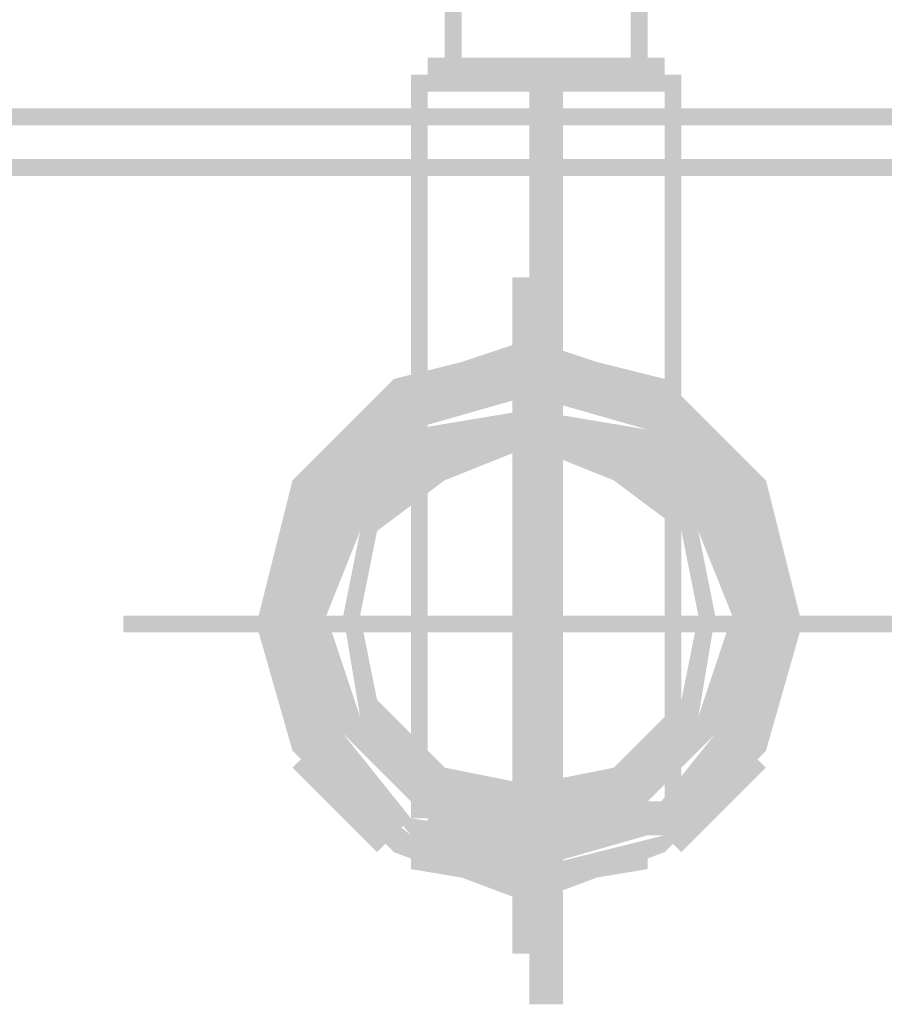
# Model space of a CAD drawing. Header units: millimetres. Extents: x 46 to 491, y -41 to 547.
# Tile 111 of 140: x 392.1 to 394.27, y 138.59 to 141.06. Entities that reach past the tile are written whole.
import ezdxf

# ---------------------------------------------------------------- set-up
doc = ezdxf.new("R2010")
doc.units = ezdxf.units.MM
doc.header["$LTSCALE"] = 10
doc.layers.add('xref', color=252, linetype='Continuous')

# ---------------------------------------------------------------- blocks, each defined once
blk = doc.blocks.new('stacja')
h = blk.add_hatch(color=9)
h.dxf.hatch_style = 2
h.paths.add_polyline_path([(339.174667, 90.508666), (339.217, 90.508666), (339.174667, 95.885)])
h = blk.add_hatch(color=9)
h.dxf.hatch_style = 2
h.paths.add_polyline_path([(339.217, 90.508666), (339.174667, 95.885), (339.217, 95.885)])
h = blk.add_hatch(color=9)
h.dxf.hatch_style = 2
h.paths.add_polyline_path([(339.640334, 90.508666), (339.682667, 90.508666), (339.640334, 95.885)])
h = blk.add_hatch(color=9)
h.dxf.hatch_style = 2
h.paths.add_polyline_path([(339.682667, 90.508666), (339.640334, 95.885), (339.682667, 95.885)])
h = blk.add_hatch(color=9)
h.dxf.hatch_style = 2
h.paths.add_polyline_path([(339.725, 90.508666), (339.725, 90.551), (339.132334, 90.508666)])
h = blk.add_hatch(color=9)
h.dxf.hatch_style = 2
h.paths.add_polyline_path([(339.725, 90.551), (339.132334, 90.508666), (339.132334, 90.551)])
h = blk.add_hatch(color=9)
h.dxf.hatch_style = 2
h.paths.add_polyline_path([(339.386334, 89.365666), (339.471, 89.365666), (339.386334, 90.551)])
h = blk.add_hatch(color=9)
h.dxf.hatch_style = 2
h.paths.add_polyline_path([(339.471, 89.365666), (339.386334, 90.551), (339.471, 90.551)])
h = blk.add_hatch(color=9)
h.dxf.hatch_style = 2
h.paths.add_polyline_path([(339.132334, 90.508666), (339.09, 90.508666), (339.132334, 90.466333)])
h = blk.add_hatch(color=9)
h.dxf.hatch_style = 2
h.paths.add_polyline_path([(339.09, 90.508666), (339.132334, 90.466333), (339.09, 90.466333)])
h = blk.add_hatch(color=9)
h.dxf.hatch_style = 2
h.paths.add_polyline_path([(339.767334, 90.466333), (339.767334, 90.508666), (339.09, 90.466333)])
h = blk.add_hatch(color=9)
h.dxf.hatch_style = 2
h.paths.add_polyline_path([(339.767334, 90.508666), (339.09, 90.466333), (339.09, 90.508666)])
h = blk.add_hatch(color=9)
h.dxf.hatch_style = 2
h.paths.add_polyline_path([(339.725, 90.466333), (339.767334, 90.466333), (339.725, 90.508666)])
h = blk.add_hatch(color=9)
h.dxf.hatch_style = 2
h.paths.add_polyline_path([(339.767334, 90.466333), (339.725, 90.508666), (339.767334, 90.508666)])
h = blk.add_hatch(color=9)
h.dxf.hatch_style = 2
h.paths.add_polyline_path([(339.09, 88.688333), (339.132334, 88.688333), (339.09, 90.466333)])
h = blk.add_hatch(color=9)
h.dxf.hatch_style = 2
h.paths.add_polyline_path([(339.132334, 88.688333), (339.09, 90.466333), (339.132334, 90.466333)])
h = blk.add_hatch(color=9)
h.dxf.hatch_style = 2
h.paths.add_polyline_path([(339.725, 88.688333), (339.767334, 88.688333), (339.725, 90.466333)])
h = blk.add_hatch(color=9)
h.dxf.hatch_style = 2
h.paths.add_polyline_path([(339.767334, 88.688333), (339.725, 90.466333), (339.767334, 90.466333)])
h = blk.add_hatch(color=9)
h.dxf.hatch_style = 2
h.paths.add_polyline_path([(350.689334, 90.381666), (350.689334, 90.424), (336.888667, 90.381666)])
h = blk.add_hatch(color=9)
h.dxf.hatch_style = 2
h.paths.add_polyline_path([(350.689334, 90.424), (336.888667, 90.381666), (336.888667, 90.424)])
h = blk.add_hatch(color=9)
h.dxf.hatch_style = 2
h.paths.add_polyline_path([(350.689334, 90.254666), (350.689334, 90.297), (336.888667, 90.254666)])
h = blk.add_hatch(color=9)
h.dxf.hatch_style = 2
h.paths.add_polyline_path([(350.689334, 90.297), (336.888667, 90.254666), (336.888667, 90.297)])
h = blk.add_hatch(color=9)
h.dxf.hatch_style = 2
h.paths.add_polyline_path([(339.428667, 90.000666), (339.344, 90.000666), (339.428667, 88.307333)])
h = blk.add_hatch(color=9)
h.dxf.hatch_style = 2
h.paths.add_polyline_path([(339.344, 90.000666), (339.428667, 88.307333), (339.344, 88.307333)])
h = blk.add_hatch(color=9)
h.dxf.hatch_style = 2
h.paths.add_polyline_path([(339.386334, 89.831333), (339.386334, 89.789), (339.047667, 89.746666)])
h = blk.add_hatch(color=9)
h.dxf.hatch_style = 2
h.paths.add_polyline_path([(339.344, 89.831333), (339.344, 89.789), (339.09, 89.746666)])
h = blk.add_hatch(color=9)
h.dxf.hatch_style = 2
h.paths.add_polyline_path([(339.725, 89.746666), (339.725, 89.704333), (339.386334, 89.831333)])
h = blk.add_hatch(color=9)
h.dxf.hatch_style = 2
h.paths.add_polyline_path([(339.725, 89.704333), (339.386334, 89.831333), (339.386334, 89.789)])
h = blk.add_hatch(color=9)
h.dxf.hatch_style = 2
h.paths.add_polyline_path([(339.682667, 89.746666), (339.682667, 89.704333), (339.428667, 89.831333)])
h = blk.add_hatch(color=9)
h.dxf.hatch_style = 2
h.paths.add_polyline_path([(339.682667, 89.704333), (339.428667, 89.831333), (339.428667, 89.789)])
h = blk.add_hatch(color=9)
h.dxf.hatch_style = 2
h.paths.add_polyline_path([(339.386334, 89.789), (339.047667, 89.746666), (339.09, 89.704333)])
h = blk.add_hatch(color=9)
h.dxf.hatch_style = 2
h.paths.add_polyline_path([(339.386334, 89.789), (339.386334, 89.746666), (339.09, 89.704333)])
h = blk.add_hatch(color=9)
h.dxf.hatch_style = 2
h.paths.add_polyline_path([(339.344, 89.789), (339.09, 89.746666), (339.09, 89.704333)])
h = blk.add_hatch(color=9)
h.dxf.hatch_style = 2
h.paths.add_polyline_path([(339.725, 89.704333), (339.682667, 89.662), (339.386334, 89.789)])
h = blk.add_hatch(color=9)
h.dxf.hatch_style = 2
h.paths.add_polyline_path([(339.682667, 89.662), (339.386334, 89.789), (339.386334, 89.746666)])
h = blk.add_hatch(color=9)
h.dxf.hatch_style = 2
h.paths.add_polyline_path([(339.047667, 89.746666), (339.09, 89.704333), (338.793667, 89.492666)])
h = blk.add_hatch(color=9)
h.dxf.hatch_style = 2
h.paths.add_polyline_path([(339.386334, 89.746666), (339.09, 89.704333), (339.09, 89.662)])
h = blk.add_hatch(color=9)
h.dxf.hatch_style = 2
h.paths.add_polyline_path([(339.386334, 89.746666), (339.386334, 89.704333), (339.09, 89.662)])
h = blk.add_hatch(color=9)
h.dxf.hatch_style = 2
h.paths.add_polyline_path([(339.682667, 89.662), (339.682667, 89.619666), (339.386334, 89.746666)])
h = blk.add_hatch(color=9)
h.dxf.hatch_style = 2
h.paths.add_polyline_path([(339.682667, 89.619666), (339.386334, 89.746666), (339.386334, 89.704333)])
h = blk.add_hatch(color=9)
h.dxf.hatch_style = 2
h.paths.add_polyline_path([(339.979, 89.492666), (339.936667, 89.450333), (339.725, 89.746666)])
h = blk.add_hatch(color=9)
h.dxf.hatch_style = 2
h.paths.add_polyline_path([(339.936667, 89.450333), (339.725, 89.746666), (339.725, 89.704333)])
h = blk.add_hatch(color=9)
h.dxf.hatch_style = 2
h.paths.add_polyline_path([(339.005334, 89.704333), (339.047667, 89.662), (338.793667, 89.492666)])
h = blk.add_hatch(color=9)
h.dxf.hatch_style = 2
h.paths.add_polyline_path([(339.09, 89.704333), (338.793667, 89.492666), (338.836, 89.450333)])
h = blk.add_hatch(color=9)
h.dxf.hatch_style = 2
h.paths.add_polyline_path([(339.09, 89.704333), (339.09, 89.662), (338.836, 89.450333)])
h = blk.add_hatch(color=9)
h.dxf.hatch_style = 2
h.paths.add_polyline_path([(339.386334, 89.704333), (339.09, 89.662), (339.09, 89.619666)])
h = blk.add_hatch(color=9)
h.dxf.hatch_style = 2
h.paths.add_polyline_path([(339.894334, 89.450333), (339.725, 89.704333), (339.682667, 89.662)])
h = blk.add_hatch(color=9)
h.dxf.hatch_style = 2
h.paths.add_polyline_path([(339.936667, 89.450333), (339.894334, 89.450333), (339.725, 89.704333)])
h = blk.add_hatch(color=9)
h.dxf.hatch_style = 2
h.paths.add_polyline_path([(339.936667, 89.492666), (339.767334, 89.704333), (339.725, 89.662)])
h = blk.add_hatch(color=9)
h.dxf.hatch_style = 2
h.paths.add_polyline_path([(339.979, 89.492666), (339.936667, 89.492666), (339.767334, 89.704333)])
h = blk.add_hatch(color=9)
h.dxf.hatch_style = 2
h.paths.add_polyline_path([(339.047667, 89.662), (338.793667, 89.492666), (338.836, 89.492666)])
h = blk.add_hatch(color=9)
h.dxf.hatch_style = 2
h.paths.add_polyline_path([(339.09, 89.662), (338.836, 89.450333), (338.878334, 89.450333)])
h = blk.add_hatch(color=9)
h.dxf.hatch_style = 2
h.paths.add_polyline_path([(339.09, 89.662), (339.09, 89.619666), (338.878334, 89.450333)])
h = blk.add_hatch(color=9)
h.dxf.hatch_style = 2
h.paths.add_polyline_path([(339.344, 89.662), (339.344, 89.619666), (339.09, 89.619666)])
h = blk.add_hatch(color=9)
h.dxf.hatch_style = 2
h.paths.add_polyline_path([(339.386334, 89.662), (339.386334, 89.619666), (339.132334, 89.619666)])
h = blk.add_hatch(color=9)
h.dxf.hatch_style = 2
h.paths.add_polyline_path([(339.640334, 89.619666), (339.640334, 89.577333), (339.386334, 89.662)])
h = blk.add_hatch(color=9)
h.dxf.hatch_style = 2
h.paths.add_polyline_path([(339.640334, 89.577333), (339.386334, 89.662), (339.386334, 89.619666)])
h = blk.add_hatch(color=9)
h.dxf.hatch_style = 2
h.paths.add_polyline_path([(339.682667, 89.619666), (339.640334, 89.577333), (339.428667, 89.662)])
h = blk.add_hatch(color=9)
h.dxf.hatch_style = 2
h.paths.add_polyline_path([(339.640334, 89.577333), (339.428667, 89.662), (339.428667, 89.619666)])
h = blk.add_hatch(color=9)
h.dxf.hatch_style = 2
h.paths.add_polyline_path([(339.894334, 89.450333), (339.852, 89.408), (339.682667, 89.662)])
h = blk.add_hatch(color=9)
h.dxf.hatch_style = 2
h.paths.add_polyline_path([(339.852, 89.408), (339.682667, 89.662), (339.682667, 89.619666)])
h = blk.add_hatch(color=9)
h.dxf.hatch_style = 2
h.paths.add_polyline_path([(339.09, 89.619666), (338.878334, 89.450333), (338.920667, 89.408)])
h = blk.add_hatch(color=9)
h.dxf.hatch_style = 2
h.paths.add_polyline_path([(339.09, 89.619666), (339.132334, 89.577333), (338.920667, 89.408)])
h = blk.add_hatch(color=9)
h.dxf.hatch_style = 2
h.paths.add_polyline_path([(339.132334, 89.619666), (339.132334, 89.577333), (338.920667, 89.408)])
h = blk.add_hatch(color=9)
h.dxf.hatch_style = 2
h.paths.add_polyline_path([(339.344, 89.619666), (339.09, 89.619666), (339.132334, 89.577333)])
h = blk.add_hatch(color=9)
h.dxf.hatch_style = 2
h.paths.add_polyline_path([(339.386334, 89.619666), (339.132334, 89.619666), (339.132334, 89.577333)])
h = blk.add_hatch(color=9)
h.dxf.hatch_style = 2
h.paths.add_polyline_path([(339.386334, 89.619666), (339.386334, 89.577333), (339.132334, 89.577333)])
h = blk.add_hatch(color=9)
h.dxf.hatch_style = 2
h.paths.add_polyline_path([(339.640334, 89.577333), (339.598, 89.492666), (339.386334, 89.619666)])
h = blk.add_hatch(color=9)
h.dxf.hatch_style = 2
h.paths.add_polyline_path([(339.598, 89.492666), (339.386334, 89.619666), (339.386334, 89.577333)])
h = blk.add_hatch(color=9)
h.dxf.hatch_style = 2
h.paths.add_polyline_path([(339.809667, 89.408), (339.682667, 89.619666), (339.640334, 89.577333)])
h = blk.add_hatch(color=9)
h.dxf.hatch_style = 2
h.paths.add_polyline_path([(339.852, 89.408), (339.809667, 89.365666), (339.640334, 89.619666)])
h = blk.add_hatch(color=9)
h.dxf.hatch_style = 2
h.paths.add_polyline_path([(339.809667, 89.365666), (339.640334, 89.619666), (339.640334, 89.577333)])
h = blk.add_hatch(color=9)
h.dxf.hatch_style = 2
h.paths.add_polyline_path([(339.852, 89.408), (339.809667, 89.408), (339.682667, 89.619666)])
h = blk.add_hatch(color=9)
h.dxf.hatch_style = 2
h.paths.add_polyline_path([(339.132334, 89.577333), (338.920667, 89.408), (338.963, 89.408)])
h = blk.add_hatch(color=9)
h.dxf.hatch_style = 2
h.paths.add_polyline_path([(339.132334, 89.577333), (338.920667, 89.408), (338.963, 89.365666)])
h = blk.add_hatch(color=9)
h.dxf.hatch_style = 2
h.paths.add_polyline_path([(339.132334, 89.577333), (339.174667, 89.492666), (338.963, 89.365666)])
h = blk.add_hatch(color=9)
h.dxf.hatch_style = 2
h.paths.add_polyline_path([(339.386334, 89.577333), (339.132334, 89.577333), (339.174667, 89.492666)])
h = blk.add_hatch(color=9)
h.dxf.hatch_style = 2
h.paths.add_polyline_path([(339.767334, 89.365666), (339.640334, 89.577333), (339.598, 89.492666)])
h = blk.add_hatch(color=9)
h.dxf.hatch_style = 2
h.paths.add_polyline_path([(339.809667, 89.365666), (339.767334, 89.365666), (339.640334, 89.577333)])
h = blk.add_hatch(color=9)
h.dxf.hatch_style = 2
h.paths.add_polyline_path([(338.793667, 89.492666), (338.836, 89.450333), (338.709, 89.154)])
h = blk.add_hatch(color=9)
h.dxf.hatch_style = 2
h.paths.add_polyline_path([(339.174667, 89.492666), (338.963, 89.365666), (339.005334, 89.365666)])
h = blk.add_hatch(color=9)
h.dxf.hatch_style = 2
h.paths.add_polyline_path([(340.021334, 89.154), (339.979, 89.492666), (339.936667, 89.450333)])
h = blk.add_hatch(color=9)
h.dxf.hatch_style = 2
h.paths.add_polyline_path([(340.063667, 89.154), (340.021334, 89.154), (339.979, 89.492666)])
h = blk.add_hatch(color=9)
h.dxf.hatch_style = 2
h.paths.add_polyline_path([(338.793667, 89.450333), (338.836, 89.450333), (338.709, 89.154)])
h = blk.add_hatch(color=9)
h.dxf.hatch_style = 2
h.paths.add_polyline_path([(338.836, 89.450333), (338.709, 89.154), (338.751334, 89.154)])
h = blk.add_hatch(color=9)
h.dxf.hatch_style = 2
h.paths.add_polyline_path([(338.836, 89.450333), (338.709, 89.154), (338.751334, 89.154)])
h = blk.add_hatch(color=9)
h.dxf.hatch_style = 2
h.paths.add_polyline_path([(338.836, 89.450333), (338.878334, 89.450333), (338.751334, 89.154)])
h = blk.add_hatch(color=9)
h.dxf.hatch_style = 2
h.paths.add_polyline_path([(338.878334, 89.450333), (338.751334, 89.154), (338.793667, 89.154)])
h = blk.add_hatch(color=9)
h.dxf.hatch_style = 2
h.paths.add_polyline_path([(338.878334, 89.450333), (338.920667, 89.408), (338.793667, 89.154)])
h = blk.add_hatch(color=9)
h.dxf.hatch_style = 2
h.paths.add_polyline_path([(339.936667, 89.154), (339.894334, 89.450333), (339.852, 89.408)])
h = blk.add_hatch(color=9)
h.dxf.hatch_style = 2
h.paths.add_polyline_path([(339.979, 89.154), (339.936667, 89.450333), (339.894334, 89.450333)])
h = blk.add_hatch(color=9)
h.dxf.hatch_style = 2
h.paths.add_polyline_path([(339.979, 89.154), (339.936667, 89.154), (339.894334, 89.450333)])
h = blk.add_hatch(color=9)
h.dxf.hatch_style = 2
h.paths.add_polyline_path([(340.021334, 89.154), (339.979, 89.154), (339.936667, 89.450333)])
h = blk.add_hatch(color=9)
h.dxf.hatch_style = 2
h.paths.add_polyline_path([(340.021334, 89.154), (339.979, 89.450333), (339.936667, 89.450333)])
h = blk.add_hatch(color=9)
h.dxf.hatch_style = 2
h.paths.add_polyline_path([(340.063667, 89.154), (340.021334, 89.154), (339.979, 89.450333)])
h = blk.add_hatch(color=9)
h.dxf.hatch_style = 2
h.paths.add_polyline_path([(338.920667, 89.408), (338.793667, 89.154), (338.836, 89.154)])
h = blk.add_hatch(color=9)
h.dxf.hatch_style = 2
h.paths.add_polyline_path([(338.920667, 89.408), (338.963, 89.408), (338.836, 89.154)])
h = blk.add_hatch(color=9)
h.dxf.hatch_style = 2
h.paths.add_polyline_path([(338.963, 89.408), (338.836, 89.154), (338.878334, 89.154)])
h = blk.add_hatch(color=9)
h.dxf.hatch_style = 2
h.paths.add_polyline_path([(338.920667, 89.408), (338.963, 89.365666), (338.836, 89.154)])
h = blk.add_hatch(color=9)
h.dxf.hatch_style = 2
h.paths.add_polyline_path([(339.894334, 89.154), (339.852, 89.408), (339.809667, 89.408)])
h = blk.add_hatch(color=9)
h.dxf.hatch_style = 2
h.paths.add_polyline_path([(339.894334, 89.154), (339.852, 89.408), (339.809667, 89.365666)])
h = blk.add_hatch(color=9)
h.dxf.hatch_style = 2
h.paths.add_polyline_path([(339.936667, 89.154), (339.894334, 89.154), (339.852, 89.408)])
h = blk.add_hatch(color=9)
h.dxf.hatch_style = 2
h.paths.add_polyline_path([(339.936667, 89.154), (339.894334, 89.154), (339.852, 89.408)])
h = blk.add_hatch(color=9)
h.dxf.hatch_style = 2
h.paths.add_polyline_path([(338.963, 89.365666), (338.836, 89.154), (338.878334, 89.154)])
h = blk.add_hatch(color=9)
h.dxf.hatch_style = 2
h.paths.add_polyline_path([(338.963, 89.365666), (339.005334, 89.365666), (338.920667, 89.154)])
h = blk.add_hatch(color=9)
h.dxf.hatch_style = 2
h.paths.add_polyline_path([(339.005334, 89.365666), (338.920667, 89.154), (338.963, 89.154)])
h = blk.add_hatch(color=9)
h.dxf.hatch_style = 2
h.paths.add_polyline_path([(339.471, 89.365666), (339.386334, 89.365666), (339.471, 88.180333)])
h = blk.add_hatch(color=9)
h.dxf.hatch_style = 2
h.paths.add_polyline_path([(339.386334, 89.365666), (339.471, 88.180333), (339.386334, 88.180333)])
h = blk.add_hatch(color=9)
h.dxf.hatch_style = 2
h.paths.add_polyline_path([(339.809667, 89.154), (339.809667, 89.365666), (339.767334, 89.365666)])
h = blk.add_hatch(color=9)
h.dxf.hatch_style = 2
h.paths.add_polyline_path([(339.852, 89.154), (339.809667, 89.154), (339.809667, 89.365666)])
h = blk.add_hatch(color=9)
h.dxf.hatch_style = 2
h.paths.add_polyline_path([(339.005334, 89.111666), (339.005334, 89.154), (338.370334, 89.111666)])
h = blk.add_hatch(color=9)
h.dxf.hatch_style = 2
h.paths.add_polyline_path([(339.005334, 89.154), (338.370334, 89.111666), (338.370334, 89.154)])
h = blk.add_hatch(color=9)
h.dxf.hatch_style = 2
h.paths.add_polyline_path([(340.233, 89.111666), (340.233, 89.154), (338.539667, 89.111666)])
h = blk.add_hatch(color=9)
h.dxf.hatch_style = 2
h.paths.add_polyline_path([(340.233, 89.154), (338.539667, 89.111666), (338.539667, 89.154)])
h = blk.add_hatch(color=9)
h.dxf.hatch_style = 2
h.paths.add_polyline_path([(338.709, 89.154), (338.751334, 89.154), (338.793667, 88.815333)])
h = blk.add_hatch(color=9)
h.dxf.hatch_style = 2
h.paths.add_polyline_path([(338.751334, 89.154), (338.793667, 89.154), (338.836, 88.815333)])
h = blk.add_hatch(color=9)
h.dxf.hatch_style = 2
h.paths.add_polyline_path([(338.751334, 89.154), (338.793667, 88.815333), (338.836, 88.815333)])
h = blk.add_hatch(color=9)
h.dxf.hatch_style = 2
h.paths.add_polyline_path([(338.793667, 89.154), (338.836, 88.815333), (338.878334, 88.857666)])
h = blk.add_hatch(color=9)
h.dxf.hatch_style = 2
h.paths.add_polyline_path([(338.793667, 89.154), (338.836, 89.154), (338.878334, 88.857666)])
h = blk.add_hatch(color=9)
h.dxf.hatch_style = 2
h.paths.add_polyline_path([(338.836, 89.154), (338.878334, 88.857666), (338.920667, 88.857666)])
h = blk.add_hatch(color=9)
h.dxf.hatch_style = 2
h.paths.add_polyline_path([(338.836, 89.154), (338.878334, 89.154), (338.920667, 88.857666)])
h = blk.add_hatch(color=9)
h.dxf.hatch_style = 2
h.paths.add_polyline_path([(338.878334, 89.154), (338.920667, 88.857666), (338.963, 88.9)])
h = blk.add_hatch(color=9)
h.dxf.hatch_style = 2
h.paths.add_polyline_path([(338.920667, 89.154), (338.963, 89.154), (338.963, 88.9)])
h = blk.add_hatch(color=9)
h.dxf.hatch_style = 2
h.paths.add_polyline_path([(338.963, 89.154), (338.963, 88.9), (339.005334, 88.942333)])
h = blk.add_hatch(color=9)
h.dxf.hatch_style = 2
h.paths.add_polyline_path([(339.428667, 89.154), (339.428667, 89.111666), (340.614, 89.154)])
h = blk.add_hatch(color=9)
h.dxf.hatch_style = 2
h.paths.add_polyline_path([(339.428667, 89.111666), (340.614, 89.154), (340.614, 89.111666)])
h = blk.add_hatch(color=9)
h.dxf.hatch_style = 2
h.paths.add_polyline_path([(342.815334, 89.111666), (342.815334, 89.154), (339.640334, 89.111666)])
h = blk.add_hatch(color=9)
h.dxf.hatch_style = 2
h.paths.add_polyline_path([(342.815334, 89.154), (339.640334, 89.111666), (339.640334, 89.154)])
h = blk.add_hatch(color=9)
h.dxf.hatch_style = 2
h.paths.add_polyline_path([(339.809667, 88.9), (339.767334, 88.942333), (339.852, 89.154)])
h = blk.add_hatch(color=9)
h.dxf.hatch_style = 2
h.paths.add_polyline_path([(339.767334, 88.942333), (339.852, 89.154), (339.809667, 89.154)])
h = blk.add_hatch(color=9)
h.dxf.hatch_style = 2
h.paths.add_polyline_path([(339.852, 88.857666), (339.809667, 88.9), (339.936667, 89.154)])
h = blk.add_hatch(color=9)
h.dxf.hatch_style = 2
h.paths.add_polyline_path([(339.809667, 88.9), (339.936667, 89.154), (339.894334, 89.154)])
h = blk.add_hatch(color=9)
h.dxf.hatch_style = 2
h.paths.add_polyline_path([(339.894334, 88.857666), (339.852, 88.857666), (339.979, 89.154)])
h = blk.add_hatch(color=9)
h.dxf.hatch_style = 2
h.paths.add_polyline_path([(339.852, 88.857666), (339.979, 89.154), (339.936667, 89.154)])
h = blk.add_hatch(color=9)
h.dxf.hatch_style = 2
h.paths.add_polyline_path([(339.936667, 88.815333), (339.894334, 88.857666), (340.021334, 89.154)])
h = blk.add_hatch(color=9)
h.dxf.hatch_style = 2
h.paths.add_polyline_path([(339.894334, 88.857666), (340.021334, 89.154), (339.979, 89.154)])
h = blk.add_hatch(color=9)
h.dxf.hatch_style = 2
h.paths.add_polyline_path([(339.979, 88.815333), (339.936667, 88.815333), (340.063667, 89.154)])
h = blk.add_hatch(color=9)
h.dxf.hatch_style = 2
h.paths.add_polyline_path([(339.936667, 88.815333), (340.063667, 89.154), (340.021334, 89.154)])
h = blk.add_hatch(color=9)
h.dxf.hatch_style = 2
h.paths.add_polyline_path([(338.709, 89.111666), (338.751334, 89.111666), (338.793667, 88.815333)])
h = blk.add_hatch(color=9)
h.dxf.hatch_style = 2
h.paths.add_polyline_path([(338.751334, 89.111666), (338.793667, 88.815333), (338.836, 88.857666)])
h = blk.add_hatch(color=9)
h.dxf.hatch_style = 2
h.paths.add_polyline_path([(338.836, 89.111666), (338.878334, 89.111666), (338.920667, 88.857666)])
h = blk.add_hatch(color=9)
h.dxf.hatch_style = 2
h.paths.add_polyline_path([(338.878334, 89.111666), (338.920667, 88.857666), (338.963, 88.9)])
h = blk.add_hatch(color=9)
h.dxf.hatch_style = 2
h.paths.add_polyline_path([(339.852, 88.857666), (339.809667, 88.9), (339.936667, 89.111666)])
h = blk.add_hatch(color=9)
h.dxf.hatch_style = 2
h.paths.add_polyline_path([(339.809667, 88.9), (339.936667, 89.111666), (339.894334, 89.111666)])
h = blk.add_hatch(color=9)
h.dxf.hatch_style = 2
h.paths.add_polyline_path([(339.979, 88.815333), (339.936667, 88.857666), (340.063667, 89.111666)])
h = blk.add_hatch(color=9)
h.dxf.hatch_style = 2
h.paths.add_polyline_path([(339.936667, 88.857666), (340.063667, 89.111666), (340.021334, 89.111666)])
h = blk.add_hatch(color=9)
h.dxf.hatch_style = 2
h.paths.add_polyline_path([(338.963, 88.9), (339.005334, 88.942333), (339.132334, 88.730666)])
h = blk.add_hatch(color=9)
h.dxf.hatch_style = 2
h.paths.add_polyline_path([(339.005334, 88.942333), (339.132334, 88.730666), (339.174667, 88.773)])
h = blk.add_hatch(color=9)
h.dxf.hatch_style = 2
h.paths.add_polyline_path([(339.598, 88.773), (339.809667, 88.9), (339.767334, 88.942333)])
h = blk.add_hatch(color=9)
h.dxf.hatch_style = 2
h.paths.add_polyline_path([(338.920667, 88.857666), (338.963, 88.9), (339.09, 88.688333)])
h = blk.add_hatch(color=9)
h.dxf.hatch_style = 2
h.paths.add_polyline_path([(338.920667, 88.857666), (338.963, 88.9), (339.132334, 88.688333)])
h = blk.add_hatch(color=9)
h.dxf.hatch_style = 2
h.paths.add_polyline_path([(338.963, 88.9), (339.09, 88.688333), (339.132334, 88.730666)])
h = blk.add_hatch(color=9)
h.dxf.hatch_style = 2
h.paths.add_polyline_path([(338.963, 88.9), (339.132334, 88.688333), (339.132334, 88.730666)])
h = blk.add_hatch(color=9)
h.dxf.hatch_style = 2
h.paths.add_polyline_path([(339.640334, 88.730666), (339.598, 88.773), (339.809667, 88.9)])
h = blk.add_hatch(color=9)
h.dxf.hatch_style = 2
h.paths.add_polyline_path([(339.640334, 88.730666), (339.852, 88.857666), (339.809667, 88.9)])
h = blk.add_hatch(color=9)
h.dxf.hatch_style = 2
h.paths.add_polyline_path([(339.640334, 88.730666), (339.852, 88.857666), (339.809667, 88.9)])
h = blk.add_hatch(color=9)
h.dxf.hatch_style = 2
h.paths.add_polyline_path([(338.836, 88.815333), (338.878334, 88.857666), (339.047667, 88.603666)])
h = blk.add_hatch(color=9)
h.dxf.hatch_style = 2
h.paths.add_polyline_path([(338.878334, 88.857666), (339.047667, 88.603666), (339.09, 88.646)])
h = blk.add_hatch(color=9)
h.dxf.hatch_style = 2
h.paths.add_polyline_path([(338.878334, 88.857666), (338.920667, 88.857666), (339.09, 88.603666)])
h = blk.add_hatch(color=9)
h.dxf.hatch_style = 2
h.paths.add_polyline_path([(338.920667, 88.857666), (339.09, 88.603666), (339.09, 88.646)])
h = blk.add_hatch(color=9)
h.dxf.hatch_style = 2
h.paths.add_polyline_path([(339.682667, 88.688333), (339.640334, 88.730666), (339.852, 88.857666)])
h = blk.add_hatch(color=9)
h.dxf.hatch_style = 2
h.paths.add_polyline_path([(339.640334, 88.688333), (339.640334, 88.730666), (339.852, 88.857666)])
h = blk.add_hatch(color=9)
h.dxf.hatch_style = 2
h.paths.add_polyline_path([(339.682667, 88.646), (339.936667, 88.815333), (339.894334, 88.857666)])
h = blk.add_hatch(color=9)
h.dxf.hatch_style = 2
h.paths.add_polyline_path([(339.682667, 88.603666), (339.682667, 88.646), (339.894334, 88.857666)])
h = blk.add_hatch(color=9)
h.dxf.hatch_style = 2
h.paths.add_polyline_path([(339.682667, 88.646), (339.894334, 88.857666), (339.852, 88.857666)])
h = blk.add_hatch(color=9)
h.dxf.hatch_style = 2
h.paths.add_polyline_path([(338.793667, 88.773), (338.836, 88.815333), (339.005334, 88.561333)])
h = blk.add_hatch(color=9)
h.dxf.hatch_style = 2
h.paths.add_polyline_path([(338.793667, 88.815333), (338.836, 88.815333), (339.047667, 88.561333)])
h = blk.add_hatch(color=9)
h.dxf.hatch_style = 2
h.paths.add_polyline_path([(338.836, 88.815333), (339.005334, 88.561333), (339.047667, 88.603666)])
h = blk.add_hatch(color=9)
h.dxf.hatch_style = 2
h.paths.add_polyline_path([(338.836, 88.815333), (339.047667, 88.561333), (339.09, 88.603666)])
h = blk.add_hatch(color=9)
h.dxf.hatch_style = 2
h.paths.add_polyline_path([(339.725, 88.603666), (339.682667, 88.646), (339.936667, 88.815333)])
h = blk.add_hatch(color=9)
h.dxf.hatch_style = 2
h.paths.add_polyline_path([(339.725, 88.603666), (339.979, 88.773), (339.936667, 88.815333)])
h = blk.add_hatch(color=9)
h.dxf.hatch_style = 2
h.paths.add_polyline_path([(339.725, 88.561333), (339.725, 88.603666), (339.979, 88.815333)])
h = blk.add_hatch(color=9)
h.dxf.hatch_style = 2
h.paths.add_polyline_path([(339.725, 88.603666), (339.979, 88.815333), (339.936667, 88.815333)])
h = blk.add_hatch(color=9)
h.dxf.hatch_style = 2
h.paths.add_polyline_path([(339.132334, 88.730666), (339.174667, 88.773), (339.386334, 88.646)])
h = blk.add_hatch(color=9)
h.dxf.hatch_style = 2
h.paths.add_polyline_path([(339.174667, 88.773), (339.386334, 88.646), (339.386334, 88.730666)])
h = blk.add_hatch(color=9)
h.dxf.hatch_style = 2
h.paths.add_polyline_path([(339.386334, 88.730666), (339.640334, 88.730666), (339.598, 88.773)])
h = blk.add_hatch(color=9)
h.dxf.hatch_style = 2
h.paths.add_polyline_path([(339.767334, 88.561333), (339.725, 88.603666), (339.979, 88.773)])
h = blk.add_hatch(color=9)
h.dxf.hatch_style = 2
h.paths.add_polyline_path([(339.09, 88.688333), (339.132334, 88.730666), (339.344, 88.603666)])
h = blk.add_hatch(color=9)
h.dxf.hatch_style = 2
h.paths.add_polyline_path([(339.132334, 88.730666), (339.344, 88.603666), (339.344, 88.646)])
h = blk.add_hatch(color=9)
h.dxf.hatch_style = 2
h.paths.add_polyline_path([(339.132334, 88.688333), (339.132334, 88.730666), (339.386334, 88.603666)])
h = blk.add_hatch(color=9)
h.dxf.hatch_style = 2
h.paths.add_polyline_path([(339.132334, 88.730666), (339.386334, 88.603666), (339.386334, 88.646)])
h = blk.add_hatch(color=9)
h.dxf.hatch_style = 2
h.paths.add_polyline_path([(339.386334, 88.646), (339.640334, 88.688333), (339.640334, 88.730666)])
h = blk.add_hatch(color=9)
h.dxf.hatch_style = 2
h.paths.add_polyline_path([(339.386334, 88.646), (339.386334, 88.730666), (339.640334, 88.730666)])
h = blk.add_hatch(color=9)
h.dxf.hatch_style = 2
h.paths.add_polyline_path([(339.428667, 88.646), (339.682667, 88.688333), (339.640334, 88.730666)])
h = blk.add_hatch(color=9)
h.dxf.hatch_style = 2
h.paths.add_polyline_path([(339.09, 88.646), (339.132334, 88.646), (339.09, 88.688333)])
h = blk.add_hatch(color=9)
h.dxf.hatch_style = 2
h.paths.add_polyline_path([(339.132334, 88.646), (339.09, 88.688333), (339.132334, 88.688333)])
h = blk.add_hatch(color=9)
h.dxf.hatch_style = 2
h.paths.add_polyline_path([(339.767334, 88.646), (339.767334, 88.688333), (339.09, 88.646)])
h = blk.add_hatch(color=9)
h.dxf.hatch_style = 2
h.paths.add_polyline_path([(339.767334, 88.688333), (339.09, 88.646), (339.09, 88.688333)])
h = blk.add_hatch(color=9)
h.dxf.hatch_style = 2
h.paths.add_polyline_path([(339.386334, 88.603666), (339.386334, 88.646), (339.640334, 88.688333)])
h = blk.add_hatch(color=9)
h.dxf.hatch_style = 2
h.paths.add_polyline_path([(339.428667, 88.603666), (339.428667, 88.646), (339.682667, 88.688333)])
h = blk.add_hatch(color=9)
h.dxf.hatch_style = 2
h.paths.add_polyline_path([(339.725, 88.646), (339.767334, 88.646), (339.725, 88.688333)])
h = blk.add_hatch(color=9)
h.dxf.hatch_style = 2
h.paths.add_polyline_path([(339.767334, 88.646), (339.725, 88.688333), (339.767334, 88.688333)])
h = blk.add_hatch(color=9)
h.dxf.hatch_style = 2
h.paths.add_polyline_path([(339.09, 88.603666), (339.09, 88.646), (339.386334, 88.519)])
h = blk.add_hatch(color=9)
h.dxf.hatch_style = 2
h.paths.add_polyline_path([(339.09, 88.646), (339.386334, 88.519), (339.386334, 88.603666)])
h = blk.add_hatch(color=9)
h.dxf.hatch_style = 2
h.paths.add_polyline_path([(339.725, 88.603666), (339.725, 88.646), (339.132334, 88.603666)])
h = blk.add_hatch(color=9)
h.dxf.hatch_style = 2
h.paths.add_polyline_path([(339.725, 88.646), (339.132334, 88.603666), (339.132334, 88.646)])
h = blk.add_hatch(color=9)
h.dxf.hatch_style = 2
h.paths.add_polyline_path([(339.386334, 88.603666), (339.682667, 88.603666), (339.682667, 88.646)])
h = blk.add_hatch(color=9)
h.dxf.hatch_style = 2
h.paths.add_polyline_path([(339.047667, 88.561333), (339.09, 88.603666), (339.386334, 88.434333)])
h = blk.add_hatch(color=9)
h.dxf.hatch_style = 2
h.paths.add_polyline_path([(339.09, 88.603666), (339.386334, 88.434333), (339.386334, 88.519)])
h = blk.add_hatch(color=9)
h.dxf.hatch_style = 2
h.paths.add_polyline_path([(339.386334, 88.519), (339.725, 88.561333), (339.725, 88.603666)])
h = blk.add_hatch(color=9)
h.dxf.hatch_style = 2
h.paths.add_polyline_path([(339.386334, 88.519), (339.386334, 88.603666), (339.682667, 88.603666)])
h = blk.add_hatch(color=9)
h.dxf.hatch_style = 2
h.paths.add_polyline_path([(339.09, 88.519), (339.09, 88.561333), (339.344, 88.476666)])
h = blk.add_hatch(color=9)
h.dxf.hatch_style = 2
h.paths.add_polyline_path([(339.09, 88.561333), (339.344, 88.476666), (339.344, 88.519)])
h = blk.add_hatch(color=9)
h.dxf.hatch_style = 2
h.paths.add_polyline_path([(339.386334, 88.434333), (339.386334, 88.519), (339.725, 88.561333)])
h = blk.add_hatch(color=9)
h.dxf.hatch_style = 2
h.paths.add_polyline_path([(339.428667, 88.519), (339.682667, 88.519), (339.682667, 88.561333)])
h = blk.add_hatch(color=9)
h.dxf.hatch_style = 2
h.paths.add_polyline_path([(339.428667, 88.476666), (339.428667, 88.519), (339.682667, 88.519)])

msp = doc.modelspace()

# ---------------------------------------------------------------- block references
at = {"layer": 'xref'}
msp.add_blockref('stacja', (53.992334, 50.410128), dxfattribs=at)

doc.saveas('drawing.dxf')
